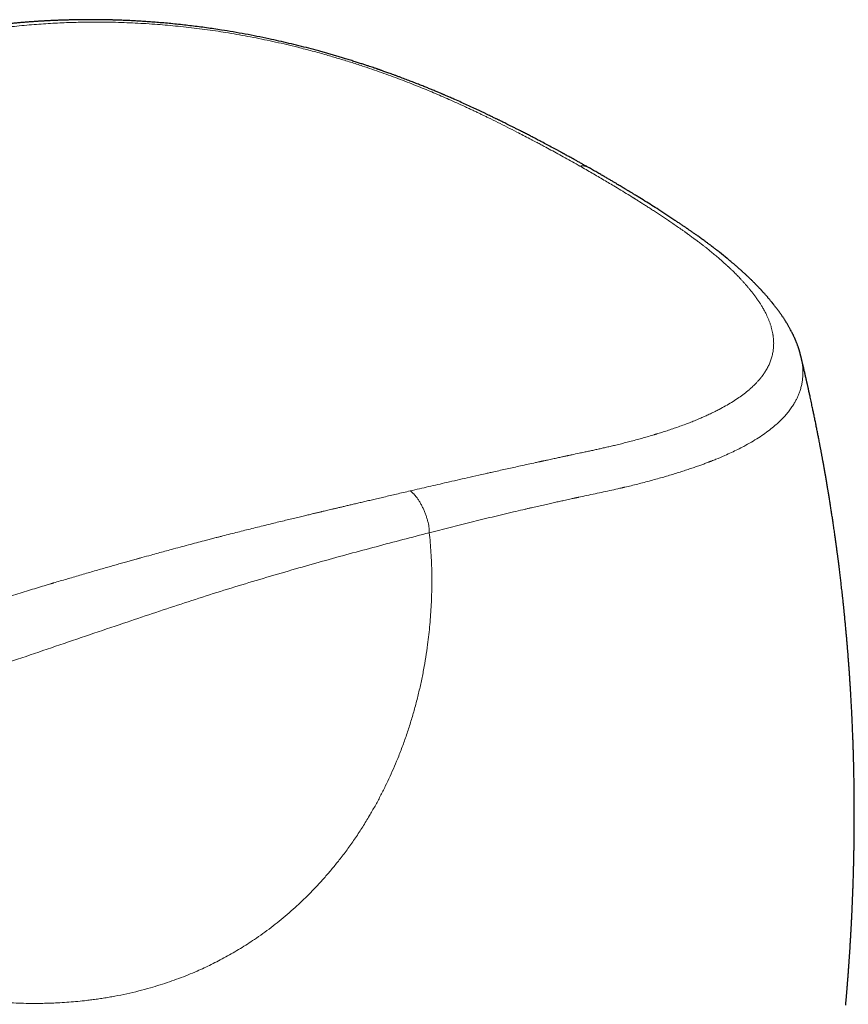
# Model space of a CAD drawing. Header units: millimetres. Extents: x 8 to 650, y 12 to 477.
# Tile 28 of 43: x 548 to 578, y 160 to 196. Entities that reach past the tile are written whole.
import ezdxf

# ---------------------------------------------------------------- set-up
doc = ezdxf.new("R2010")
doc.units = ezdxf.units.MM

msp = doc.modelspace()

# ---------------------------------------------------------------- linework, layer by layer
at = {"color": 7, "linetype": 'Continuous', "lineweight": 30}
for points, knots in [([(568.74, 190.776), (568.704, 190.796), (568.626, 190.841), (568.509, 190.907), (568.393, 190.972), (568.287, 191.031), (568.191, 191.084), (568.106, 191.132), (568.031, 191.173), (567.966, 191.209), (567.914, 191.237), (567.874, 191.26), (567.844, 191.276), (567.822, 191.288), (567.807, 191.296), (567.797, 191.301), (567.789, 191.306), (567.779, 191.311), (567.764, 191.32), (567.743, 191.331), (567.715, 191.346), (567.681, 191.365), (567.64, 191.387), (567.594, 191.412), (567.547, 191.438), (567.499, 191.463), (567.4, 191.517), (567.25, 191.597), (567.078, 191.689), (566.933, 191.765), (566.811, 191.829), (566.683, 191.896), (566.547, 191.966), (566.403, 192.04), (566.27, 192.108), (566.148, 192.17), (566.039, 192.225), (565.93, 192.28), (565.826, 192.332), (565.732, 192.379), (565.65, 192.42), (565.579, 192.455), (565.52, 192.484), (565.471, 192.508), (565.432, 192.527), (565.398, 192.544), (565.363, 192.561), (565.324, 192.58), (565.278, 192.603), (565.224, 192.629), (565.161, 192.659), (565.088, 192.695), (565.004, 192.735), (564.912, 192.779), (564.812, 192.826), (564.708, 192.876), (564.6, 192.926), (564.456, 192.993), (564.276, 193.076), (564.054, 193.177), (563.876, 193.256), (563.745, 193.314), (563.669, 193.347), (563.599, 193.378), (563.538, 193.404), (563.486, 193.427), (563.443, 193.445), (563.409, 193.46), (563.378, 193.473), (563.341, 193.489), (563.293, 193.509), (563.234, 193.534), (563.169, 193.561), (563.1, 193.59), (563.009, 193.628), (562.896, 193.675), (562.756, 193.731), (562.605, 193.792), (562.444, 193.856), (562.272, 193.923), (562.089, 193.993), (561.929, 194.054), (561.794, 194.104), (561.69, 194.143), (561.59, 194.179), (561.498, 194.213), (561.414, 194.243), (561.337, 194.271), (561.266, 194.296), (561.203, 194.318), (561.153, 194.335), (561.115, 194.349), (561.085, 194.359), (561.06, 194.368), (561.035, 194.376), (561.008, 194.386), (560.976, 194.397), (560.931, 194.412), (560.87, 194.433), (560.791, 194.46), (560.697, 194.491), (560.588, 194.528), (560.463, 194.569), (560.324, 194.614), (560.171, 194.663), (560.003, 194.716), (559.835, 194.768), (559.669, 194.818), (559.508, 194.866), (559.343, 194.914), (559.177, 194.962), (559.01, 195.009), (558.779, 195.073), (558.482, 195.153), (558.119, 195.245), (557.754, 195.334), (557.388, 195.419), (556.999, 195.504), (556.587, 195.589), (556.152, 195.673), (555.718, 195.75), (555.338, 195.812), (555.012, 195.862), (554.739, 195.901), (554.466, 195.938), (554.196, 195.971), (553.923, 196.003), (553.649, 196.033), (553.376, 196.06), (553.116, 196.084), (552.868, 196.105), (552.632, 196.122), (552.408, 196.137), (552.196, 196.15), (552.024, 196.159), (551.891, 196.166), (551.792, 196.17), (551.696, 196.174), (551.604, 196.178), (551.516, 196.181), (551.439, 196.183), (551.376, 196.185), (551.327, 196.187), (551.284, 196.188), (551.248, 196.189), (551.219, 196.19), (551.194, 196.19), (551.167, 196.191), (551.133, 196.192), (551.092, 196.192), (551.046, 196.193), (550.998, 196.194), (550.947, 196.195), (550.895, 196.196), (550.82, 196.197), (550.72, 196.198), (550.593, 196.198), (550.46, 196.198), (550.318, 196.198), (550.167, 196.197), (550.003, 196.194), (549.841, 196.191), (549.682, 196.187), (549.528, 196.183), (549.367, 196.177), (549.228, 196.172), (549.119, 196.167), (549.045, 196.163), (548.985, 196.16), (548.94, 196.158), (548.908, 196.157), (548.886, 196.155), (548.866, 196.154), (548.841, 196.153), (548.807, 196.151), (548.765, 196.149), (548.718, 196.146), (548.669, 196.143), (548.619, 196.14), (548.54, 196.135), (548.431, 196.128), (548.29, 196.117), (548.142, 196.106), (547.989, 196.094), (547.825, 196.079), (547.649, 196.063), (547.502, 196.048), (547.392, 196.037), (547.322, 196.029), (547.259, 196.022), (547.204, 196.016), (547.157, 196.011), (547.117, 196.006), (547.086, 196.003), (547.063, 196), (547.043, 195.998), (547.019, 195.995), (546.987, 195.991), (546.943, 195.986), (546.873, 195.977), (546.781, 195.966), (546.673, 195.952), (546.568, 195.938), (546.458, 195.923), (546.34, 195.906), (546.211, 195.888), (546.076, 195.867), (545.959, 195.849), (545.861, 195.834), (545.785, 195.822), (545.714, 195.81), (545.652, 195.8), (545.599, 195.791), (545.557, 195.784), (545.526, 195.778), (545.5, 195.774), (545.472, 195.769), (545.439, 195.763), (545.401, 195.756), (545.356, 195.748), (545.299, 195.738), (545.229, 195.726), (545.15, 195.711), (545.068, 195.696), (544.975, 195.678), (544.87, 195.657), (544.752, 195.634), (544.632, 195.61), (544.514, 195.585), (544.401, 195.561), (544.298, 195.539), (544.206, 195.519), (544.125, 195.5), (544.052, 195.484), (543.986, 195.468), (543.935, 195.457), (543.894, 195.447), (543.859, 195.439), (543.818, 195.429), (543.77, 195.418), (543.719, 195.405), (543.64, 195.386), (543.538, 195.361), (543.384, 195.322), (543.205, 195.275), (543.042, 195.232), (542.925, 195.2), (542.853, 195.18), (542.788, 195.162), (542.731, 195.146), (542.682, 195.132), (542.641, 195.121), (542.608, 195.111), (542.58, 195.103), (542.554, 195.095), (542.527, 195.088), (542.494, 195.078), (542.455, 195.067), (542.411, 195.054), (542.366, 195.041), (542.319, 195.027), (542.27, 195.012), (542.212, 194.995), (542.144, 194.975), (542.064, 194.951), (541.973, 194.924), (541.873, 194.893), (541.763, 194.86), (541.643, 194.823), (541.513, 194.783), (541.373, 194.739), (541.222, 194.693), (541.062, 194.643), (540.891, 194.589), (540.71, 194.532), (540.519, 194.472), (540.326, 194.41), (540.133, 194.348), (539.94, 194.285), (539.739, 194.22), (539.531, 194.152), (539.316, 194.08), (539.094, 194.007), (538.867, 193.93), (538.632, 193.851), (538.387, 193.768), (538.134, 193.681), (537.871, 193.59), (537.6, 193.495), (537.321, 193.397), (537.034, 193.295), (536.789, 193.207), (536.639, 193.152), (536.588, 193.134)], [0, 0, 0, 0, 0.0037432, 0.0080827, 0.012065, 0.0156899, 0.0189571, 0.0218666, 0.0244185, 0.026613, 0.0284501, 0.0297083, 0.0307186, 0.0314811, 0.0319522, 0.0322263, 0.0324586, 0.0327991, 0.0332475, 0.0339981, 0.0349339, 0.0360547, 0.0374608, 0.0390493, 0.04065, 0.0422361, 0.0438076, 0.0506461, 0.0571968, 0.0610051, 0.0650032, 0.0692288, 0.0736822, 0.0783638, 0.0832742, 0.0867029, 0.0902355, 0.0938592, 0.0972526, 0.1002766, 0.1028869, 0.1051403, 0.1070365, 0.1085752, 0.1097765, 0.1107768, 0.1118477, 0.1130712, 0.1145317, 0.1162294, 0.1181646, 0.1205102, 0.1231311, 0.1260275, 0.1291872, 0.1324639, 0.1358165, 0.1392452, 0.1457305, 0.1524757, 0.1594841, 0.1618987, 0.1642458, 0.1663321, 0.1681518, 0.1697041, 0.1709682, 0.1719736, 0.1727779, 0.1736876, 0.1752483, 0.1770253, 0.1789256, 0.1809493, 0.1830966, 0.1868462, 0.1908985, 0.1952339, 0.1998522, 0.2047529, 0.2099351, 0.2153974, 0.2183096, 0.221286, 0.2241031, 0.2266631, 0.2289662, 0.2310124, 0.2330947, 0.2348209, 0.2361915, 0.2372068, 0.2379809, 0.2386386, 0.2392571, 0.2399963, 0.2408658, 0.2418655, 0.2436996, 0.2458551, 0.248332, 0.2513355, 0.2547068, 0.2584464, 0.2625552, 0.2670347, 0.2718869, 0.2759626, 0.280256, 0.284601, 0.2889522, 0.2933087, 0.2976692, 0.3070218, 0.316379, 0.3257324, 0.3350746, 0.3443983, 0.3554393, 0.3664446, 0.3774354, 0.3884346, 0.3953632, 0.4023096, 0.4092743, 0.4162407, 0.4230427, 0.4303757, 0.4374305, 0.4442023, 0.4506875, 0.4568831, 0.4627881, 0.4684055, 0.4737392, 0.476463, 0.4791077, 0.4816737, 0.4841611, 0.4865702, 0.488801, 0.4903389, 0.4916875, 0.4928468, 0.4938168, 0.4945974, 0.4952165, 0.4958677, 0.4967877, 0.4979617, 0.4992312, 0.5005529, 0.5019269, 0.5033533, 0.504832, 0.5081006, 0.5116004, 0.5153324, 0.5191783, 0.5233974, 0.5279901, 0.532955, 0.5371157, 0.5415032, 0.5461151, 0.5509435, 0.5534524, 0.5555819, 0.5573329, 0.5587063, 0.559521, 0.5601034, 0.5606066, 0.5612793, 0.5623055, 0.5635754, 0.5649721, 0.5664102, 0.5678896, 0.5694102, 0.5733489, 0.5775382, 0.5819435, 0.5865334, 0.5913076, 0.5967716, 0.6024583, 0.6047531, 0.6069324, 0.6088681, 0.6105608, 0.6120348, 0.6132575, 0.6142291, 0.6149497, 0.6154375, 0.6160985, 0.6171128, 0.6184799, 0.6201996, 0.6236897, 0.627091, 0.6303924, 0.6335941, 0.6375474, 0.6416442, 0.6459701, 0.6505247, 0.6530015, 0.6555385, 0.657906, 0.6599519, 0.6616766, 0.6630804, 0.6640284, 0.6647838, 0.6656688, 0.6667495, 0.6680259, 0.6694978, 0.6711651, 0.6737413, 0.6764115, 0.6791304, 0.681898, 0.6857814, 0.6897572, 0.6938257, 0.6979623, 0.7018709, 0.7054657, 0.708568, 0.7113917, 0.7139376, 0.7162346, 0.7182966, 0.7193121, 0.7205436, 0.7219912, 0.7236551, 0.7255345, 0.7274926, 0.73203, 0.736457, 0.744084, 0.7513496, 0.7542789, 0.7569424, 0.7593258, 0.7614295, 0.7632542, 0.7648002, 0.7660032, 0.7669695, 0.7679196, 0.7689411, 0.7699992, 0.7716163, 0.7732839, 0.7750021, 0.7767708, 0.7786051, 0.7807026, 0.7834013, 0.7864953, 0.7899837, 0.7938655, 0.7981403, 0.8028075, 0.8078672, 0.8133195, 0.8191651, 0.8254053, 0.8320421, 0.839078, 0.8465142, 0.8543502, 0.86156, 0.8690769, 0.8769, 0.8850282, 0.8934612, 0.9020401, 0.910913, 0.9200797, 0.9295402, 0.9394968, 0.949761, 0.9603359, 0.971225, 0.9824326, 0.9939635, 1, 1, 1, 1]), ([(576.48, 183.879), (576.477, 183.889), (576.472, 183.91), (576.465, 183.939), (576.458, 183.964), (576.453, 183.983), (576.448, 184.003), (576.442, 184.026), (576.435, 184.051), (576.427, 184.076), (576.42, 184.101), (576.412, 184.126), (576.405, 184.15), (576.397, 184.172), (576.39, 184.196), (576.378, 184.229), (576.365, 184.268), (576.349, 184.31), (576.334, 184.35), (576.318, 184.392), (576.302, 184.431), (576.288, 184.465), (576.277, 184.492), (576.267, 184.515), (576.256, 184.539), (576.245, 184.566), (576.231, 184.596), (576.216, 184.628), (576.202, 184.658), (576.19, 184.683), (576.178, 184.707), (576.166, 184.731), (576.152, 184.759), (576.135, 184.792), (576.114, 184.833), (576.089, 184.879), (576.062, 184.927), (576.037, 184.972), (576.011, 185.017), (575.983, 185.064), (575.958, 185.106), (575.935, 185.143), (575.916, 185.173), (575.896, 185.205), (575.873, 185.24), (575.848, 185.279), (575.821, 185.32), (575.793, 185.362), (575.761, 185.407), (575.729, 185.454), (575.695, 185.502), (575.661, 185.548), (575.628, 185.594), (575.592, 185.641), (575.558, 185.686), (575.528, 185.724), (575.504, 185.755), (575.482, 185.783), (575.465, 185.804), (575.451, 185.822), (575.438, 185.838), (575.423, 185.856), (575.404, 185.879), (575.381, 185.907), (575.355, 185.939), (575.327, 185.973), (575.299, 186.005), (575.274, 186.034), (575.251, 186.061), (575.226, 186.09), (575.198, 186.122), (575.166, 186.158), (575.134, 186.194), (575.104, 186.227), (575.08, 186.254), (575.06, 186.275), (575.045, 186.292), (575.029, 186.309), (575.01, 186.329), (574.983, 186.358), (574.948, 186.395), (574.906, 186.439), (574.87, 186.475), (574.842, 186.504), (574.825, 186.522), (574.811, 186.536), (574.795, 186.552), (574.773, 186.574), (574.74, 186.608), (574.703, 186.644), (574.663, 186.683), (574.621, 186.724), (574.573, 186.77), (574.527, 186.814), (574.484, 186.855), (574.445, 186.891), (574.407, 186.926), (574.372, 186.958), (574.337, 186.99), (574.301, 187.023), (574.263, 187.057), (574.225, 187.091), (574.186, 187.125), (574.144, 187.162), (574.098, 187.202), (574.049, 187.245), (574.005, 187.282), (573.97, 187.313), (573.944, 187.334), (573.924, 187.351), (573.908, 187.365), (573.891, 187.379), (573.87, 187.396), (573.845, 187.417), (573.816, 187.442), (573.702, 187.535), (573.579, 187.635), (573.446, 187.739), (573.393, 187.78), (573.345, 187.817), (573.309, 187.845), (573.282, 187.866), (573.264, 187.879), (573.249, 187.891), (573.236, 187.901), (573.221, 187.912), (573.2, 187.928), (573.171, 187.95), (573.135, 187.977), (573.096, 188.006), (573.029, 188.055), (572.936, 188.124), (572.815, 188.212), (572.718, 188.281), (572.645, 188.333), (572.598, 188.366), (572.551, 188.399), (572.503, 188.433), (572.457, 188.465), (572.416, 188.493), (572.383, 188.516), (572.358, 188.533), (572.341, 188.545), (572.327, 188.555), (572.313, 188.564), (572.293, 188.578), (572.265, 188.597), (572.228, 188.622), (572.186, 188.651), (572.139, 188.683), (572.088, 188.717), (572.035, 188.753), (571.98, 188.789), (571.926, 188.826), (571.791, 188.915), (571.577, 189.057), (571.295, 189.239), (571.027, 189.409), (570.777, 189.567), (570.589, 189.683), (570.462, 189.761), (570.4, 189.799), (570.342, 189.835), (570.292, 189.865), (570.252, 189.89), (570.221, 189.908), (570.198, 189.922), (570.178, 189.934), (570.154, 189.949), (570.122, 189.968), (570.082, 189.992), (570.032, 190.022), (569.974, 190.057), (569.907, 190.097), (569.832, 190.142), (569.748, 190.192), (569.656, 190.246), (569.553, 190.307), (569.441, 190.372), (569.319, 190.444), (569.187, 190.52), (569.046, 190.601), (568.896, 190.687), (568.793, 190.746), (568.741, 190.776)], [0, 0, 0, 0, 0.0026036, 0.0059073, 0.0084058, 0.0104034, 0.012848, 0.0157567, 0.0191201, 0.0223359, 0.0252249, 0.0287848, 0.031677, 0.0344167, 0.0374969, 0.0409177, 0.0474064, 0.0529167, 0.0576813, 0.063114, 0.0693483, 0.0731937, 0.0766257, 0.0796443, 0.0825941, 0.086087, 0.0901345, 0.0945547, 0.0984509, 0.1018406, 0.1045939, 0.107656, 0.1113208, 0.115588, 0.1203787, 0.1273355, 0.1335947, 0.139184, 0.1448716, 0.1510063, 0.1572511, 0.1614894, 0.165121, 0.1690883, 0.1738073, 0.1790556, 0.1839491, 0.1898038, 0.1955192, 0.201706, 0.2080646, 0.2140718, 0.2198143, 0.2259904, 0.2327385, 0.2372124, 0.2413094, 0.2448772, 0.2479169, 0.2499357, 0.2517844, 0.2541732, 0.2571895, 0.2609131, 0.2652877, 0.2699391, 0.274214, 0.2781013, 0.2816036, 0.2849643, 0.2897163, 0.2945233, 0.2993853, 0.3039501, 0.307819, 0.3103711, 0.3124943, 0.3146135, 0.3173497, 0.320708, 0.3265089, 0.3324381, 0.3384753, 0.3416607, 0.3441581, 0.3459679, 0.3472264, 0.3507732, 0.3553813, 0.3610502, 0.3660063, 0.3716758, 0.3780905, 0.3852494, 0.3901295, 0.3953026, 0.4004952, 0.4050543, 0.4089635, 0.4140767, 0.4189684, 0.4236391, 0.4284524, 0.4337342, 0.4394834, 0.4456986, 0.4520383, 0.4557946, 0.4588903, 0.4613264, 0.4631144, 0.465028, 0.4674915, 0.4705329, 0.4741514, 0.4782645, 0.5113569, 0.5179344, 0.5243134, 0.5297847, 0.5342988, 0.536778, 0.5388338, 0.540467, 0.541732, 0.5433584, 0.5455751, 0.5489445, 0.5531292, 0.557649, 0.5621295, 0.5754686, 0.5885277, 0.6023269, 0.6072123, 0.6122177, 0.6173428, 0.6225876, 0.6277497, 0.6321173, 0.6356298, 0.6382836, 0.6400882, 0.6412282, 0.6426728, 0.644563, 0.6477116, 0.6516228, 0.6562956, 0.6611104, 0.6665305, 0.6722736, 0.678013, 0.6837481, 0.6894791, 0.7201149, 0.750654, 0.7763798, 0.8016301, 0.826405, 0.8328678, 0.8392917, 0.8451332, 0.8500495, 0.8540403, 0.8570588, 0.8591841, 0.8607605, 0.8630384, 0.8661957, 0.8701989, 0.8750488, 0.880762, 0.8873471, 0.8946643, 0.9028248, 0.9118294, 0.9216785, 0.9325993, 0.9443996, 0.9570786, 0.9706351, 0.985067, 1, 1, 1, 1]), ([(576.48, 183.879), (576.48, 183.879), (576.48, 183.876), (576.481, 183.874), (576.481, 183.872)], [0, 0, 0, 0, 0.171421, 1, 1, 1, 1]), ([(578.116, 160.166), (578.117, 160.176), (578.12, 160.206), (578.124, 160.254), (578.128, 160.306), (578.132, 160.351), (578.136, 160.395), (578.14, 160.442), (578.145, 160.496), (578.15, 160.556), (578.155, 160.617), (578.16, 160.675), (578.164, 160.726), (578.168, 160.776), (578.172, 160.828), (578.177, 160.883), (578.181, 160.938), (578.185, 160.991), (578.189, 161.044), (578.193, 161.099), (578.198, 161.156), (578.202, 161.211), (578.206, 161.264), (578.21, 161.321), (578.215, 161.385), (578.22, 161.456), (578.226, 161.529), (578.231, 161.599), (578.235, 161.661), (578.239, 161.72), (578.243, 161.779), (578.247, 161.841), (578.251, 161.901), (578.255, 161.952), (578.258, 161.998), (578.263, 162.067), (578.269, 162.162), (578.277, 162.29), (578.285, 162.422), (578.291, 162.53), (578.296, 162.61), (578.299, 162.666), (578.303, 162.722), (578.306, 162.775), (578.308, 162.817), (578.31, 162.85), (578.311, 162.88), (578.313, 162.914), (578.316, 162.953), (578.318, 162.998), (578.321, 163.048), (578.323, 163.1), (578.326, 163.151), (578.328, 163.197), (578.33, 163.233), (578.332, 163.267), (578.334, 163.304), (578.336, 163.35), (578.339, 163.401), (578.341, 163.462), (578.345, 163.526), (578.348, 163.594), (578.351, 163.662), (578.354, 163.729), (578.357, 163.793), (578.359, 163.853), (578.362, 163.912), (578.364, 163.976), (578.367, 164.038), (578.369, 164.098), (578.371, 164.149), (578.373, 164.196), (578.375, 164.235), (578.376, 164.276), (578.378, 164.325), (578.38, 164.389), (578.383, 164.464), (578.386, 164.541), (578.389, 164.628), (578.392, 164.721), (578.395, 164.818), (578.397, 164.91), (578.4, 164.999), (578.402, 165.089), (578.405, 165.168), (578.406, 165.241), (578.408, 165.313), (578.41, 165.395), (578.412, 165.483), (578.414, 165.57), (578.416, 165.652), (578.417, 165.732), (578.419, 165.812), (578.42, 165.893), (578.421, 165.974), (578.422, 166.05), (578.424, 166.127), (578.424, 166.196), (578.425, 166.259), (578.426, 166.316), (578.427, 166.378), (578.427, 166.445), (578.428, 166.521), (578.429, 166.603), (578.429, 166.685), (578.43, 166.76), (578.43, 166.824), (578.43, 166.882), (578.43, 166.934), (578.43, 166.984), (578.43, 167.037), (578.431, 167.097), (578.431, 167.166), (578.431, 167.241), (578.43, 167.319), (578.43, 167.397), (578.43, 167.468), (578.43, 167.533), (578.429, 167.597), (578.429, 167.665), (578.428, 167.738), (578.428, 167.825), (578.427, 167.923), (578.426, 168.025), (578.425, 168.119), (578.423, 168.209), (578.422, 168.304), (578.42, 168.403), (578.419, 168.506), (578.417, 168.606), (578.415, 168.705), (578.413, 168.799), (578.411, 168.881), (578.409, 168.95), (578.408, 169.009), (578.407, 169.066), (578.405, 169.122), (578.404, 169.18), (578.402, 169.241), (578.4, 169.307), (578.398, 169.377), (578.396, 169.448), (578.394, 169.516), (578.391, 169.592), (578.389, 169.675), (578.386, 169.763), (578.383, 169.842), (578.38, 169.917), (578.377, 169.992), (578.374, 170.075), (578.37, 170.169), (578.366, 170.272), (578.362, 170.376), (578.358, 170.468), (578.354, 170.547), (578.351, 170.614), (578.348, 170.676), (578.345, 170.737), (578.342, 170.803), (578.339, 170.875), (578.334, 170.962), (578.329, 171.057), (578.324, 171.162), (578.318, 171.267), (578.312, 171.377), (578.306, 171.488), (578.299, 171.599), (578.293, 171.703), (578.286, 171.802), (578.281, 171.893), (578.275, 171.978), (578.27, 172.055), (578.266, 172.123), (578.261, 172.187), (578.257, 172.247), (578.253, 172.308), (578.249, 172.372), (578.243, 172.444), (578.238, 172.525), (578.232, 172.607), (578.226, 172.688), (578.22, 172.762), (578.214, 172.833), (578.209, 172.897), (578.205, 172.959), (578.2, 173.018), (578.195, 173.074), (578.191, 173.126), (578.187, 173.173), (578.184, 173.217), (578.18, 173.26), (578.176, 173.311), (578.171, 173.371), (578.165, 173.441), (578.158, 173.517), (578.152, 173.596), (578.145, 173.672), (578.138, 173.743), (578.132, 173.812), (578.125, 173.889), (578.117, 173.975), (578.108, 174.069), (578.099, 174.165), (578.089, 174.267), (578.08, 174.364), (578.072, 174.448), (578.065, 174.514), (578.059, 174.57), (578.054, 174.619), (578.05, 174.662), (578.046, 174.702), (578.041, 174.749), (578.035, 174.81), (578.026, 174.886), (578.017, 174.973), (578.006, 175.072), (577.994, 175.182), (577.981, 175.299), (577.968, 175.414), (577.956, 175.523), (577.944, 175.624), (577.933, 175.72), (577.922, 175.815), (577.91, 175.914), (577.897, 176.018), (577.884, 176.124), (577.873, 176.216), (577.863, 176.295), (577.855, 176.36), (577.847, 176.418), (577.841, 176.468), (577.835, 176.512), (577.83, 176.552), (577.825, 176.591), (577.819, 176.634), (577.813, 176.682), (577.805, 176.738), (577.797, 176.803), (577.787, 176.878), (577.777, 176.953), (577.767, 177.021), (577.76, 177.075), (577.754, 177.12), (577.748, 177.16), (577.742, 177.207), (577.733, 177.265), (577.724, 177.334), (577.708, 177.445), (577.687, 177.593), (577.664, 177.746), (577.647, 177.864), (577.634, 177.951), (577.621, 178.036), (577.608, 178.12), (577.596, 178.201), (577.583, 178.283), (577.57, 178.364), (577.557, 178.447), (577.544, 178.529), (577.531, 178.611), (577.518, 178.692), (577.506, 178.769), (577.494, 178.841), (577.483, 178.906), (577.474, 178.963), (577.465, 179.018), (577.455, 179.08), (577.442, 179.153), (577.429, 179.233), (577.415, 179.312), (577.402, 179.388), (577.39, 179.461), (577.378, 179.53), (577.367, 179.593), (577.357, 179.649), (577.349, 179.696), (577.342, 179.732), (577.337, 179.764), (577.331, 179.797), (577.324, 179.838), (577.315, 179.889), (577.304, 179.946), (577.294, 180.005), (577.283, 180.064), (577.273, 180.12), (577.263, 180.175), (577.253, 180.226), (577.245, 180.273), (577.237, 180.314), (577.23, 180.35), (577.224, 180.386), (577.217, 180.425), (577.208, 180.471), (577.198, 180.524), (577.187, 180.583), (577.173, 180.658), (577.157, 180.741), (577.14, 180.827), (577.125, 180.906), (577.105, 181.007), (577.08, 181.134), (577.049, 181.289), (577.017, 181.45), (576.989, 181.589), (576.966, 181.7), (576.95, 181.778), (576.934, 181.851), (576.919, 181.925), (576.902, 182.007), (576.882, 182.098), (576.861, 182.196), (576.84, 182.298), (576.82, 182.389), (576.803, 182.468), (576.788, 182.536), (576.773, 182.604), (576.758, 182.67), (576.744, 182.733), (576.733, 182.787), (576.723, 182.83), (576.715, 182.865), (576.708, 182.895), (576.702, 182.924), (576.694, 182.958), (576.684, 183.001), (576.672, 183.056), (576.658, 183.117), (576.643, 183.181), (576.629, 183.243), (576.615, 183.303), (576.602, 183.361), (576.587, 183.424), (576.572, 183.49), (576.556, 183.559), (576.541, 183.621), (576.53, 183.669), (576.521, 183.704), (576.515, 183.73), (576.51, 183.753), (576.504, 183.776), (576.497, 183.805), (576.49, 183.838), (576.484, 183.861), (576.482, 183.872)], [0, 0, 0, 0, 0.001206, 0.00371, 0.005835, 0.007546, 0.009256, 0.011211, 0.013381, 0.015885, 0.018483, 0.020889, 0.022995, 0.024848, 0.027003, 0.029324, 0.031653, 0.033798, 0.035829, 0.038071, 0.040551, 0.042811, 0.044866, 0.047056, 0.049776, 0.052733, 0.055803, 0.058742, 0.061374, 0.063447, 0.065917, 0.068658, 0.071117, 0.073229, 0.075008, 0.076713, 0.081721, 0.086779, 0.092438, 0.09795, 0.100037, 0.102327, 0.104798, 0.107019, 0.108816, 0.109935, 0.111099, 0.112505, 0.114154, 0.11598, 0.118047, 0.120249, 0.122465, 0.124333, 0.125828, 0.126991, 0.128519, 0.130382, 0.132578, 0.134875, 0.137874, 0.140555, 0.143273, 0.146158, 0.148918, 0.151173, 0.153546, 0.156155, 0.159136, 0.161236, 0.163471, 0.165448, 0.167067, 0.168329, 0.17044, 0.173155, 0.176301, 0.179621, 0.182757, 0.187077, 0.191048, 0.194769, 0.198438, 0.202152, 0.205816, 0.208279, 0.211186, 0.214725, 0.218518, 0.222065, 0.225464, 0.228745, 0.231882, 0.235487, 0.238735, 0.24188, 0.245021, 0.248208, 0.250517, 0.252853, 0.255309, 0.258111, 0.261268, 0.264708, 0.268332, 0.271375, 0.27405, 0.276363, 0.278506, 0.280567, 0.282547, 0.285152, 0.28803, 0.291137, 0.294414, 0.297781, 0.300797, 0.303287, 0.305894, 0.308763, 0.311802, 0.314983, 0.319632, 0.323932, 0.327739, 0.331318, 0.335203, 0.339553, 0.343731, 0.347995, 0.352135, 0.356058, 0.359725, 0.362355, 0.364748, 0.367077, 0.369418, 0.371858, 0.37426, 0.377033, 0.380115, 0.383105, 0.385931, 0.388608, 0.392598, 0.396304, 0.399607, 0.402563, 0.405655, 0.40901, 0.41293, 0.41749, 0.421876, 0.426017, 0.429009, 0.431829, 0.434409, 0.436812, 0.439522, 0.442635, 0.445921, 0.450415, 0.454598, 0.459095, 0.463723, 0.468398, 0.473037, 0.477675, 0.481561, 0.485524, 0.489114, 0.492315, 0.495158, 0.497681, 0.500394, 0.502773, 0.50541, 0.508432, 0.51185, 0.515639, 0.518816, 0.52206, 0.525045, 0.527749, 0.530171, 0.532851, 0.53518, 0.537339, 0.539331, 0.541158, 0.542874, 0.544873, 0.547519, 0.550488, 0.553735, 0.557189, 0.56044, 0.563421, 0.566225, 0.569173, 0.573122, 0.577144, 0.581122, 0.585355, 0.590143, 0.593344, 0.596119, 0.598478, 0.600537, 0.602331, 0.603893, 0.605604, 0.608374, 0.611628, 0.615332, 0.61942, 0.624264, 0.629318, 0.634307, 0.638952, 0.643175, 0.64725, 0.651164, 0.655322, 0.659912, 0.664474, 0.668818, 0.671788, 0.674582, 0.67706, 0.679215, 0.681048, 0.682612, 0.68433, 0.686123, 0.688134, 0.690508, 0.693293, 0.696487, 0.700062, 0.702869, 0.705195, 0.707041, 0.708603, 0.710377, 0.713057, 0.716104, 0.719198, 0.727368, 0.735177, 0.738882, 0.74256, 0.746269, 0.749922, 0.753408, 0.756691, 0.760484, 0.763824, 0.767457, 0.771027, 0.774477, 0.777808, 0.780992, 0.783812, 0.78622, 0.788291, 0.790958, 0.794253, 0.797806, 0.801229, 0.804522, 0.807684, 0.810657, 0.813427, 0.815871, 0.817988, 0.819422, 0.820656, 0.822025, 0.823787, 0.825988, 0.828576, 0.831199, 0.833733, 0.836179, 0.838537, 0.840797, 0.842837, 0.844625, 0.84616, 0.847547, 0.84923, 0.851218, 0.85354, 0.856195, 0.858897, 0.86324, 0.866965, 0.870209, 0.873586, 0.880072, 0.886836, 0.893836, 0.901077, 0.904952, 0.90836, 0.911329, 0.914487, 0.918094, 0.922072, 0.926459, 0.930937, 0.935404, 0.938377, 0.941344, 0.944307, 0.947265, 0.950094, 0.952585, 0.954301, 0.955806, 0.9571, 0.958244, 0.959689, 0.96153, 0.963987, 0.96683, 0.969642, 0.972369, 0.975008, 0.977562, 0.980029, 0.983281, 0.98633, 0.989057, 0.991452, 0.992671, 0.993782, 0.994785, 0.995696, 0.996919, 0.998628, 1, 1, 1, 1])]:
    msp.add_open_spline(points, degree=3, knots=knots, dxfattribs=at)
at = {"color": 8, "linetype": 'Continuous', "lineweight": 0}
for points, knots in [([(568.396, 190.845), (568.304, 190.897), (568.124, 190.999), (567.855, 191.148), (567.593, 191.293), (567.339, 191.432), (567.121, 191.55), (566.939, 191.647), (566.825, 191.708), (566.746, 191.75), (566.7, 191.774), (566.655, 191.798), (566.609, 191.822), (566.499, 191.879), (566.326, 191.97), (566.052, 192.111), (565.741, 192.269), (565.393, 192.443), (565.124, 192.575), (564.933, 192.668), (564.819, 192.723), (564.7, 192.78), (564.576, 192.84), (564.445, 192.901), (564.315, 192.962), (564.132, 193.047), (563.897, 193.155), (563.61, 193.283), (563.328, 193.407), (563.049, 193.526), (562.767, 193.643), (562.474, 193.763), (562.157, 193.888), (561.825, 194.015), (561.482, 194.143), (561.138, 194.267), (560.793, 194.387), (560.49, 194.489), (560.227, 194.575), (560.007, 194.645), (559.786, 194.714), (559.566, 194.781), (559.346, 194.846), (559.113, 194.913), (558.867, 194.982), (558.607, 195.053), (558.345, 195.122), (558.035, 195.201), (557.676, 195.288), (557.269, 195.381), (556.861, 195.468), (556.454, 195.55), (556.049, 195.626), (555.65, 195.696), (555.257, 195.759), (554.868, 195.816), (554.479, 195.868), (554.088, 195.916), (553.701, 195.958), (553.32, 195.994), (552.933, 196.027), (552.536, 196.054), (552.128, 196.077), (551.721, 196.094), (551.314, 196.106), (551.01, 196.11), (550.807, 196.111), (550.704, 196.111), (550.601, 196.111), (550.498, 196.11), (550.395, 196.109), (550.292, 196.108), (550.128, 196.105), (549.904, 196.1), (549.603, 196.09), (549.284, 196.076), (548.947, 196.057), (548.603, 196.034), (548.251, 196.006), (547.891, 195.972), (547.532, 195.934), (547.173, 195.891), (546.905, 195.855), (546.727, 195.83), (546.637, 195.817), (546.547, 195.804), (546.458, 195.79), (546.368, 195.776), (546.279, 195.762), (546.137, 195.739), (545.943, 195.707), (545.722, 195.667), (545.525, 195.631), (545.351, 195.597), (545.179, 195.563), (545.012, 195.528), (544.807, 195.484), (544.563, 195.43), (544.277, 195.362), (543.988, 195.291), (543.698, 195.215), (543.491, 195.159), (543.366, 195.124), (543.323, 195.112), (543.28, 195.1), (543.235, 195.087), (543.19, 195.074), (543.143, 195.061), (543.066, 195.039), (542.957, 195.007), (542.808, 194.963), (542.698, 194.93), (542.633, 194.91), (542.624, 194.907), (542.618, 194.906), (542.612, 194.904), (542.605, 194.902), (542.598, 194.9), (542.581, 194.894), (542.55, 194.885), (542.503, 194.871), (542.449, 194.854), (542.386, 194.835), (542.316, 194.814), (542.238, 194.79), (542.155, 194.764), (542.069, 194.738), (542.002, 194.717), (541.952, 194.702), (541.922, 194.692), (541.892, 194.683), (541.864, 194.675), (541.718, 194.629), (541.486, 194.557), (541.166, 194.456), (540.884, 194.366), (540.674, 194.298), (540.534, 194.252), (540.462, 194.229), (540.391, 194.206), (540.315, 194.181), (540.154, 194.128), (539.906, 194.047), (539.58, 193.938), (539.258, 193.829), (538.945, 193.723), (538.64, 193.618), (538.346, 193.515), (538.061, 193.416), (537.787, 193.318), (537.52, 193.223), (537.345, 193.16), (537.259, 193.128)], [0, 0, 0, 0, 0.00973, 0.019171, 0.028322, 0.037184, 0.045758, 0.050896, 0.055925, 0.057483, 0.05903, 0.060567, 0.062092, 0.063734, 0.071754, 0.07966, 0.091421, 0.102922, 0.114163, 0.11789, 0.121588, 0.125257, 0.129433, 0.133641, 0.137802, 0.141917, 0.151097, 0.160041, 0.168752, 0.177231, 0.185483, 0.194267, 0.203427, 0.213394, 0.223251, 0.233006, 0.242663, 0.252231, 0.2583, 0.26433, 0.270322, 0.276278, 0.2822, 0.28809, 0.294992, 0.301856, 0.308738, 0.315729, 0.326302, 0.336865, 0.347431, 0.358013, 0.368462, 0.378878, 0.388918, 0.39901, 0.409163, 0.41939, 0.4297, 0.439769, 0.449718, 0.46074, 0.471855, 0.483073, 0.494406, 0.505864, 0.508802, 0.511749, 0.514706, 0.517672, 0.520648, 0.523634, 0.52663, 0.534921, 0.543291, 0.553363, 0.563556, 0.573875, 0.585074, 0.596428, 0.607941, 0.619618, 0.631463, 0.634463, 0.637472, 0.640489, 0.643514, 0.646547, 0.649589, 0.652639, 0.661072, 0.669571, 0.675682, 0.681829, 0.68801, 0.69411, 0.699844, 0.710256, 0.72089, 0.731748, 0.742833, 0.754145, 0.755763, 0.757423, 0.759125, 0.76087, 0.762656, 0.764485, 0.766356, 0.771719, 0.777401, 0.784143, 0.78486, 0.785062, 0.785285, 0.785529, 0.785794, 0.78608, 0.786386, 0.787888, 0.789751, 0.791976, 0.794437, 0.797228, 0.800349, 0.803798, 0.807106, 0.810669, 0.811842, 0.813039, 0.814262, 0.81551, 0.816301, 0.831796, 0.843282, 0.854551, 0.865602, 0.868484, 0.87135, 0.874201, 0.877044, 0.880433, 0.893552, 0.906779, 0.919676, 0.932244, 0.944483, 0.956392, 0.967769, 0.978829, 0.989573, 1, 1, 1, 1]), ([(568.396, 190.845), (568.545, 190.76), (568.84, 190.591), (569.272, 190.339), (569.643, 190.117), (569.958, 189.926), (570.177, 189.792), (570.312, 189.708), (570.367, 189.674), (570.387, 189.662), (570.407, 189.649), (570.425, 189.638), (570.457, 189.618), (570.502, 189.59), (570.578, 189.542), (570.675, 189.481), (570.793, 189.405), (570.92, 189.325), (571.053, 189.238), (571.195, 189.146), (571.34, 189.051), (571.49, 188.951), (571.643, 188.849), (571.801, 188.742), (571.965, 188.629), (572.092, 188.54), (572.179, 188.479), (572.217, 188.452), (572.246, 188.431), (572.268, 188.416), (572.292, 188.399), (572.317, 188.38), (572.354, 188.354), (572.402, 188.319), (572.463, 188.275), (572.522, 188.232), (572.577, 188.191), (572.628, 188.153), (572.681, 188.113), (572.737, 188.071), (572.795, 188.027), (572.851, 187.984), (572.901, 187.945), (572.981, 187.883), (573.093, 187.794), (573.237, 187.677), (573.379, 187.558), (573.53, 187.428), (573.658, 187.316), (573.741, 187.241), (573.768, 187.216), (573.772, 187.213), (573.773, 187.211), (573.777, 187.207), (573.786, 187.199), (573.8, 187.186), (573.819, 187.169), (573.844, 187.146), (573.875, 187.116), (573.914, 187.079), (573.959, 187.036), (574.009, 186.987), (574.065, 186.932), (574.124, 186.873), (574.185, 186.811), (574.249, 186.744), (574.316, 186.673), (574.385, 186.597), (574.458, 186.516), (574.53, 186.431), (574.604, 186.344), (574.676, 186.254), (574.75, 186.159), (574.823, 186.06), (574.875, 185.987), (574.905, 185.943), (574.913, 185.932), (574.917, 185.926), (574.92, 185.922), (574.926, 185.913), (574.94, 185.893), (574.96, 185.862), (574.984, 185.825), (575.01, 185.784), (575.04, 185.736), (575.072, 185.682), (575.109, 185.619), (575.149, 185.546), (575.193, 185.462), (575.236, 185.373), (575.279, 185.277), (575.32, 185.176), (575.359, 185.07), (575.392, 184.964), (575.42, 184.859), (575.437, 184.782), (575.446, 184.733), (575.45, 184.712), (575.453, 184.693), (575.456, 184.675), (575.459, 184.657), (575.465, 184.613), (575.474, 184.543), (575.482, 184.427), (575.482, 184.292), (575.47, 184.139), (575.445, 183.988), (575.408, 183.84), (575.358, 183.693), (575.296, 183.548), (575.224, 183.412), (575.146, 183.286), (575.086, 183.202), (575.049, 183.154), (575.04, 183.142), (575.033, 183.134), (575.028, 183.127), (575.022, 183.12), (575.012, 183.107), (574.996, 183.087), (574.973, 183.06), (574.948, 183.03), (574.918, 182.996), (574.885, 182.959), (574.847, 182.918), (574.802, 182.872), (574.75, 182.821), (574.692, 182.766), (574.65, 182.728), (574.625, 182.706), (574.618, 182.7), (574.611, 182.693), (574.603, 182.687), (574.596, 182.681), (574.589, 182.674), (574.526, 182.62), (574.402, 182.521), (574.207, 182.378), (573.999, 182.241), (573.78, 182.109), (573.617, 182.019), (573.518, 181.965), (573.484, 181.948), (573.448, 181.929), (573.411, 181.91), (573.375, 181.892), (573.294, 181.851), (573.174, 181.793), (573.013, 181.719), (572.85, 181.647), (572.678, 181.574), (572.498, 181.5), (572.307, 181.426), (572.106, 181.351), (571.895, 181.276), (571.689, 181.206), (571.488, 181.14), (571.328, 181.09), (571.229, 181.059), (571.186, 181.046), (571.162, 181.039), (571.137, 181.031), (571.053, 181.006), (570.912, 180.964), (570.704, 180.905), (570.493, 180.847), (570.278, 180.789), (570.069, 180.735), (569.896, 180.692), (569.763, 180.659), (569.669, 180.637), (569.582, 180.616), (569.498, 180.596), (569.413, 180.576), (569.306, 180.552), (569.175, 180.522), (569.02, 180.487), (568.864, 180.453), (568.706, 180.419), (568.541, 180.384), (568.341, 180.342), (568.156, 180.302), (568.023, 180.274), (567.97, 180.262), (567.947, 180.257), (567.929, 180.253), (567.908, 180.249), (567.881, 180.243), (567.841, 180.234), (567.79, 180.223), (567.728, 180.21), (567.656, 180.195), (567.577, 180.178), (567.493, 180.16), (567.404, 180.141), (567.308, 180.12), (567.204, 180.098), (567.122, 180.08), (567.068, 180.068), (567.042, 180.063), (567.017, 180.057), (566.991, 180.052), (566.966, 180.046), (566.941, 180.041), (566.878, 180.027), (566.638, 179.975), (566.242, 179.889), (565.732, 179.777), (565.375, 179.697), (565.156, 179.648), (565.074, 179.63), (565, 179.613), (564.873, 179.585), (564.632, 179.531), (564.167, 179.425), (563.557, 179.286), (562.862, 179.126), (562.415, 179.022), (562.191, 178.97)], [0, 0, 0, 0, 0.015959, 0.031582, 0.046869, 0.056774, 0.066533, 0.071289, 0.072033, 0.072776, 0.073519, 0.07426, 0.074897, 0.077083, 0.079377, 0.083582, 0.088108, 0.092955, 0.098124, 0.103614, 0.109424, 0.115197, 0.121255, 0.1276, 0.134233, 0.141155, 0.143182, 0.145041, 0.145877, 0.146793, 0.147789, 0.148864, 0.150019, 0.152344, 0.154938, 0.157802, 0.15987, 0.16206, 0.164371, 0.166804, 0.169359, 0.172037, 0.174251, 0.176123, 0.18282, 0.189529, 0.19631, 0.20322, 0.211827, 0.215591, 0.216045, 0.216084, 0.216131, 0.216273, 0.216775, 0.217516, 0.218498, 0.219719, 0.221486, 0.223593, 0.22604, 0.228825, 0.231949, 0.23541, 0.238892, 0.24266, 0.246712, 0.251049, 0.255671, 0.26058, 0.265472, 0.270621, 0.27603, 0.281701, 0.287637, 0.288706, 0.289223, 0.28948, 0.289742, 0.290007, 0.291094, 0.293201, 0.295265, 0.2975, 0.300385, 0.303513, 0.306884, 0.311399, 0.316286, 0.321544, 0.327171, 0.333164, 0.33952, 0.346235, 0.352311, 0.358649, 0.360294, 0.361412, 0.36253, 0.363647, 0.364765, 0.365882, 0.371864, 0.377845, 0.387741, 0.397663, 0.407623, 0.417613, 0.42762, 0.437841, 0.448145, 0.456987, 0.465784, 0.467071, 0.468007, 0.468443, 0.468948, 0.469521, 0.470163, 0.471949, 0.474117, 0.476419, 0.479037, 0.48197, 0.485219, 0.488784, 0.493072, 0.497746, 0.502178, 0.502695, 0.503215, 0.503739, 0.504267, 0.504798, 0.505334, 0.505873, 0.518439, 0.53104, 0.543639, 0.556194, 0.568666, 0.570151, 0.572073, 0.573983, 0.575882, 0.57777, 0.579646, 0.588348, 0.595917, 0.603305, 0.611866, 0.620179, 0.628247, 0.637721, 0.646839, 0.655604, 0.664019, 0.671972, 0.675364, 0.676189, 0.677215, 0.678238, 0.679257, 0.687382, 0.695252, 0.703886, 0.712194, 0.720176, 0.727834, 0.731715, 0.735226, 0.738332, 0.741439, 0.744546, 0.747654, 0.753293, 0.758934, 0.764576, 0.770221, 0.775954, 0.782321, 0.791678, 0.795774, 0.796577, 0.797379, 0.798181, 0.798588, 0.799623, 0.801047, 0.802858, 0.805058, 0.807646, 0.810622, 0.813476, 0.816613, 0.820035, 0.823741, 0.82773, 0.82867, 0.829568, 0.830466, 0.831363, 0.83226, 0.833156, 0.834051, 0.838963, 0.85869, 0.876022, 0.893088, 0.896462, 0.899112, 0.901719, 0.904327, 0.912522, 0.927158, 0.953299, 0.976645, 1, 1, 1, 1]), ([(568.741, 190.775), (568.728, 190.782), (568.696, 190.8), (568.645, 190.821), (568.588, 190.839), (568.535, 190.85), (568.485, 190.854), (568.439, 190.852), (568.41, 190.847), (568.396, 190.845)], [0, 0, 0, 0, 0.132084, 0.314763, 0.486049, 0.640912, 0.776602, 0.894235, 1, 1, 1, 1]), ([(576.481, 183.872), (576.489, 183.839), (576.504, 183.775), (576.521, 183.68), (576.534, 183.589), (576.542, 183.508), (576.547, 183.45), (576.548, 183.418), (576.549, 183.407), (576.549, 183.404), (576.549, 183.4), (576.549, 183.397), (576.549, 183.394), (576.552, 183.333), (576.552, 183.217), (576.539, 183.051), (576.515, 182.895), (576.482, 182.749), (576.44, 182.613), (576.393, 182.486), (576.341, 182.368), (576.284, 182.256), (576.214, 182.134), (576.127, 182.001), (576.021, 181.859), (575.927, 181.747), (575.852, 181.665), (575.8, 181.611), (575.747, 181.557), (575.692, 181.503), (575.635, 181.45), (575.534, 181.359), (575.38, 181.232), (575.163, 181.07), (574.925, 180.91), (574.666, 180.752), (574.412, 180.611), (574.168, 180.485), (573.939, 180.374), (573.672, 180.253), (573.427, 180.15), (573.256, 180.081), (573.192, 180.056), (573.175, 180.049), (573.157, 180.043), (573.14, 180.036), (573.122, 180.029), (573.104, 180.022), (573.05, 180.001), (572.955, 179.965), (572.814, 179.913), (572.659, 179.858), (572.491, 179.8), (572.308, 179.739), (572.111, 179.675), (571.899, 179.608), (571.681, 179.542), (571.458, 179.477), (571.232, 179.413), (570.993, 179.347), (570.751, 179.283), (570.508, 179.221), (570.275, 179.163), (570.108, 179.123), (570.013, 179.101), (569.983, 179.094), (569.953, 179.086), (569.923, 179.079), (569.892, 179.072), (569.673, 179.022), (569.259, 178.93), (568.751, 178.822), (568.434, 178.755), (568.307, 178.728), (568.267, 178.719), (568.228, 178.711), (568.188, 178.703), (568.151, 178.695), (568.096, 178.683), (568.02, 178.667), (567.918, 178.645), (567.793, 178.618), (567.641, 178.584), (567.461, 178.544), (567.266, 178.5), (567.055, 178.452), (566.874, 178.411), (566.727, 178.377), (566.619, 178.352), (566.508, 178.327), (566.404, 178.303), (566.224, 178.261), (565.822, 178.167), (565.191, 178.017), (564.417, 177.828), (563.651, 177.637), (563.141, 177.506), (562.888, 177.441)], [0, 0, 0, 0, 0.008534, 0.016913, 0.025307, 0.032839, 0.038754, 0.041146, 0.04145, 0.041751, 0.04205, 0.042347, 0.042642, 0.042935, 0.059053, 0.074505, 0.08929, 0.10341, 0.116864, 0.129433, 0.141361, 0.152651, 0.16419, 0.179714, 0.195376, 0.211176, 0.217422, 0.223689, 0.229978, 0.236289, 0.242621, 0.248975, 0.269218, 0.289946, 0.311161, 0.332866, 0.355057, 0.371642, 0.388491, 0.405603, 0.428593, 0.438854, 0.440012, 0.44117, 0.44233, 0.44349, 0.444652, 0.445815, 0.446979, 0.455326, 0.464407, 0.474224, 0.484776, 0.496064, 0.508089, 0.520851, 0.534351, 0.546841, 0.559902, 0.573535, 0.587738, 0.600708, 0.614121, 0.626291, 0.62791, 0.629535, 0.631166, 0.632802, 0.634445, 0.636094, 0.668232, 0.700393, 0.716249, 0.718326, 0.720403, 0.72248, 0.724557, 0.726634, 0.728318, 0.73323, 0.738582, 0.744372, 0.752975, 0.762394, 0.772629, 0.783681, 0.795549, 0.801029, 0.806668, 0.812465, 0.818401, 0.82293, 0.840668, 0.881226, 0.9213, 0.960891, 1, 1, 1, 1]), ([(562.191, 178.97), (562.106, 178.95), (561.94, 178.911), (561.695, 178.854), (561.459, 178.799), (561.233, 178.746), (561.016, 178.696), (560.812, 178.648), (560.621, 178.603), (560.443, 178.562), (560.273, 178.522), (560.111, 178.484), (559.959, 178.448), (559.814, 178.414), (559.679, 178.382), (559.551, 178.352), (559.433, 178.324), (559.324, 178.298), (559.224, 178.275), (559.133, 178.253), (559.05, 178.234), (558.989, 178.219), (558.946, 178.209), (558.911, 178.201), (558.867, 178.19), (558.814, 178.178), (558.759, 178.165), (558.703, 178.152), (558.613, 178.13), (558.487, 178.1), (558.312, 178.059), (558.12, 178.013), (557.91, 177.962), (557.687, 177.909), (557.45, 177.851), (557.199, 177.79), (556.94, 177.727), (556.671, 177.66), (556.404, 177.594), (556.14, 177.528), (555.879, 177.462), (555.61, 177.394), (555.387, 177.337), (555.213, 177.292), (555.103, 177.264), (555.006, 177.239), (554.92, 177.216), (554.833, 177.194), (554.745, 177.171), (554.591, 177.13), (554.368, 177.072), (554.073, 176.994), (553.768, 176.912), (553.48, 176.835), (553.212, 176.762), (552.964, 176.695), (552.683, 176.617), (552.466, 176.557), (552.321, 176.517), (552.278, 176.505), (552.239, 176.494), (552.201, 176.484), (552.119, 176.461), (551.993, 176.426), (551.817, 176.376), (551.632, 176.324), (551.437, 176.269), (551.235, 176.211), (551.026, 176.152), (550.81, 176.09), (550.585, 176.025), (550.351, 175.957), (550.108, 175.887), (549.866, 175.816), (549.627, 175.746), (549.39, 175.676), (549.221, 175.626), (549.126, 175.597), (549.105, 175.591), (549.088, 175.586), (549.071, 175.581), (549.054, 175.576), (549.016, 175.564), (548.933, 175.54), (548.763, 175.489), (548.521, 175.416), (548.226, 175.326), (547.919, 175.232), (547.6, 175.134), (547.294, 175.039), (547.003, 174.948), (546.814, 174.888), (546.705, 174.854), (546.68, 174.846), (546.655, 174.838), (546.63, 174.83), (546.605, 174.822), (546.58, 174.814), (546.518, 174.794), (546.278, 174.718), (545.718, 174.538), (545.177, 174.36), (544.791, 174.231), (544.701, 174.201), (544.604, 174.168), (544.505, 174.135), (544.309, 174.069), (543.915, 173.935), (543.14, 173.67), (542.128, 173.315), (540.979, 172.903), (540.242, 172.633), (539.874, 172.497)], [0, 0, 0, 0, 0.011595, 0.022749, 0.033462, 0.043734, 0.053565, 0.062955, 0.071404, 0.079463, 0.087129, 0.094403, 0.101286, 0.107777, 0.113877, 0.119585, 0.124902, 0.129826, 0.134282, 0.13836, 0.142061, 0.145384, 0.146629, 0.147811, 0.150085, 0.152504, 0.154954, 0.157436, 0.159951, 0.167029, 0.174349, 0.183378, 0.192748, 0.202461, 0.213247, 0.224425, 0.235996, 0.24796, 0.260316, 0.271655, 0.283305, 0.295267, 0.307541, 0.313153, 0.318479, 0.322263, 0.326094, 0.329972, 0.333896, 0.337866, 0.350572, 0.363731, 0.377343, 0.391408, 0.402206, 0.413256, 0.424559, 0.439866, 0.442299, 0.443972, 0.445672, 0.447399, 0.449152, 0.456541, 0.464369, 0.472636, 0.481342, 0.490487, 0.4997, 0.509319, 0.519345, 0.529777, 0.540616, 0.551861, 0.562094, 0.572641, 0.583503, 0.584679, 0.585435, 0.586192, 0.586952, 0.587714, 0.588479, 0.592113, 0.598725, 0.61134, 0.624494, 0.638189, 0.652423, 0.667197, 0.679157, 0.691449, 0.692609, 0.693725, 0.69484, 0.695954, 0.697069, 0.698184, 0.699299, 0.70543, 0.730296, 0.774641, 0.778178, 0.78234, 0.786797, 0.791253, 0.79571, 0.813218, 0.844481, 0.900306, 0.950151, 1, 1, 1, 1]), ([(562.191, 178.97), (562.205, 178.96), (562.233, 178.938), (562.277, 178.901), (562.323, 178.856), (562.372, 178.802), (562.428, 178.731), (562.489, 178.644), (562.553, 178.54), (562.615, 178.428), (562.673, 178.31), (562.725, 178.187), (562.771, 178.062), (562.81, 177.939), (562.842, 177.82), (562.865, 177.711), (562.879, 177.611), (562.886, 177.523), (562.887, 177.468), (562.888, 177.441)], [0, 0, 0, 0, 0.03529, 0.07285, 0.114181, 0.159986, 0.210252, 0.278427, 0.350751, 0.425134, 0.500003, 0.574837, 0.649125, 0.721315, 0.78936, 0.851419, 0.906551, 0.955288, 1, 1, 1, 1]), ([(540.561, 170.231), (541.076, 170.423), (542.105, 170.806), (543.651, 171.365), (545.201, 171.913), (546.645, 172.412), (547.986, 172.868), (549.222, 173.288), (550.465, 173.71), (551.645, 174.111), (552.76, 174.487), (553.808, 174.836), (554.855, 175.174), (555.901, 175.499), (556.947, 175.814), (557.974, 176.112), (558.979, 176.397), (559.963, 176.668), (560.943, 176.932), (561.918, 177.191), (562.564, 177.358), (562.888, 177.441)], [0, 0, 0, 0, 0.069893, 0.139698, 0.209425, 0.2791, 0.333864, 0.388697, 0.443625, 0.498626, 0.545327, 0.59202, 0.638662, 0.685257, 0.731879, 0.7786, 0.82275, 0.866968, 0.911231, 0.955561, 1, 1, 1, 1]), ([(562.888, 177.441), (562.9, 177.322), (562.924, 177.081), (562.951, 176.714), (562.97, 176.339), (562.98, 175.956), (562.981, 175.568), (562.974, 175.185), (562.96, 174.812), (562.938, 174.446), (562.909, 174.081), (562.872, 173.714), (562.824, 173.317), (562.761, 172.888), (562.681, 172.429), (562.589, 171.97), (562.484, 171.512), (562.367, 171.058), (562.237, 170.608), (562.095, 170.162), (561.94, 169.717), (561.78, 169.297), (561.617, 168.903), (561.453, 168.535), (561.28, 168.169), (561.097, 167.806), (560.904, 167.448), (560.69, 167.075), (560.453, 166.688), (560.191, 166.288), (559.916, 165.897), (559.642, 165.534), (559.373, 165.199), (559.111, 164.89), (558.841, 164.589), (558.563, 164.297), (558.276, 164.013), (557.986, 163.742), (557.694, 163.484), (557.402, 163.24), (557.104, 163.006), (556.8, 162.781), (556.512, 162.581), (556.239, 162.401), (555.98, 162.239), (555.715, 162.082), (555.447, 161.931), (555.18, 161.789), (554.916, 161.655), (554.655, 161.53), (554.372, 161.403), (554.064, 161.273), (553.728, 161.143), (553.387, 161.02), (553.04, 160.906), (552.664, 160.794), (552.26, 160.685), (551.827, 160.583), (551.465, 160.509), (551.177, 160.458), (550.965, 160.423), (550.754, 160.391), (550.55, 160.363), (550.311, 160.333), (550.033, 160.304), (549.708, 160.276), (549.452, 160.26), (549.268, 160.25), (549.156, 160.245), (549.043, 160.241), (548.929, 160.237), (548.815, 160.235), (548.701, 160.233), (548.506, 160.23), (548.228, 160.231), (547.867, 160.239), (547.499, 160.255), (547.125, 160.278), (546.746, 160.308), (546.376, 160.346), (546.018, 160.388), (545.671, 160.435), (545.36, 160.483), (545.088, 160.528), (544.914, 160.559), (544.801, 160.58), (544.748, 160.59), (544.695, 160.6), (544.641, 160.611), (544.588, 160.621), (544.535, 160.632), (544.369, 160.665), (544.089, 160.724), (543.693, 160.815), (543.289, 160.916), (542.879, 161.026), (542.466, 161.144), (542.049, 161.272), (541.63, 161.409), (541.206, 161.555), (540.925, 161.659), (540.783, 161.712)], [0, 0, 0, 0, 0.011058, 0.022281, 0.03368, 0.045265, 0.057044, 0.068771, 0.079719, 0.090663, 0.101609, 0.112563, 0.123533, 0.137309, 0.151095, 0.164901, 0.17874, 0.192624, 0.206314, 0.22007, 0.233903, 0.247823, 0.259605, 0.271418, 0.28327, 0.295167, 0.307116, 0.319019, 0.33299, 0.346966, 0.360958, 0.374976, 0.386867, 0.398725, 0.410557, 0.42237, 0.43417, 0.446048, 0.457249, 0.468406, 0.479524, 0.490607, 0.50166, 0.510458, 0.519413, 0.528528, 0.537651, 0.546505, 0.555211, 0.56377, 0.572126, 0.582669, 0.593294, 0.604004, 0.614805, 0.625699, 0.638766, 0.651978, 0.665341, 0.671695, 0.678084, 0.684509, 0.690796, 0.696498, 0.706111, 0.715864, 0.725759, 0.729124, 0.732504, 0.735902, 0.739315, 0.742746, 0.746193, 0.749656, 0.760376, 0.771317, 0.782482, 0.793872, 0.80549, 0.817335, 0.82795, 0.838744, 0.849718, 0.85706, 0.864481, 0.866158, 0.867838, 0.869523, 0.871212, 0.872905, 0.874602, 0.876302, 0.888755, 0.901559, 0.914714, 0.928223, 0.942087, 0.956048, 0.970353, 0.985004, 1, 1, 1, 1])]:
    msp.add_open_spline(points, degree=3, knots=knots, dxfattribs=at)

doc.saveas('drawing.dxf')
